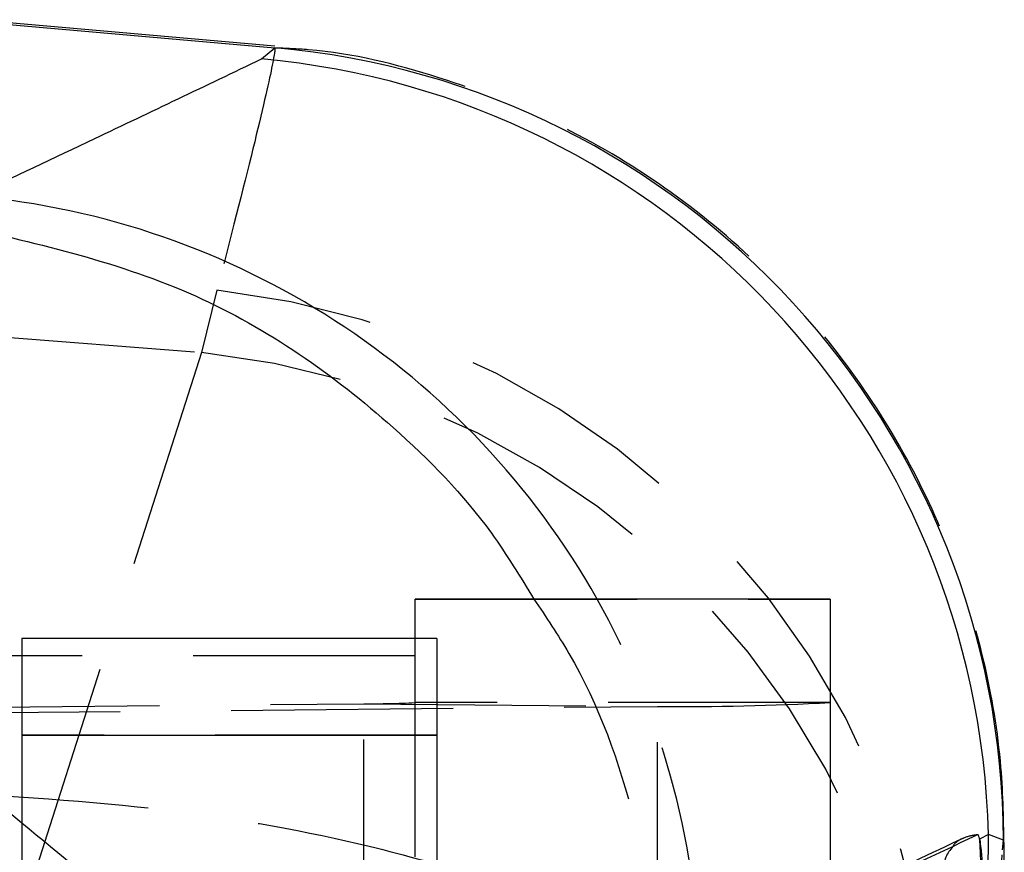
# Model space of a CAD drawing. Extents: x 94 to 732, y 26 to 530.
# Tile 22 of 22: x 696 to 707, y 489 to 498. Entities that reach past the tile are written whole.
import ezdxf

# ---------------------------------------------------------------- set-up
doc = ezdxf.new("R2010")
doc.units = 0
doc.header["$LTSCALE"] = 2
doc.linetypes.add('HIDDEN', pattern=[1.905, 1.27, -0.635])
doc.layers.get('0').update_dxf_attribs({"linetype": 'CONTINUOUS'})

msp = doc.modelspace()

# ---------------------------------------------------------------- linework, layer by layer
at = {"color": 7, "linetype": 'CONTINUOUS'}
for p, q in [((698.4632, 497.9243), (695.0124, 498.2262)), ((695.0124, 498.2055), (698.465, 497.9037)), ((698.3115, 497.7763), (698.465, 497.9037)), ((704.82, 491.5922), (700.07, 491.5922)), ((700.07, 491.1418), (700.07, 491.5917)), ((704.82, 491.5917), (704.82, 469.5926)), ((700.3201, 491.1418), (695.5701, 491.1418)), ((695.5701, 491.1418), (695.5701, 490.0357)), ((700.3201, 491.1418), (700.3201, 490.0357)), ((695.5701, 490.9448), (695.17, 490.9448)), ((695.5701, 490.0357), (700.3201, 490.0357)), ((695.5701, 490.0357), (695.5701, 470.3857)), ((700.3201, 490.0357), (700.3201, 470.3857)), ((695.5701, 489.0285), (695.17, 489.3603)), ((706.6306, 488.8985), (706.5294, 488.8452)), ((706.8029, 488.8352), (706.6306, 488.8985)), ((706.5294, 488.8452), (706.5308, 488.8373))]:
    msp.add_line(p, q, dxfattribs=at)
at = {"color": 7, "linetype": 'HIDDEN'}
for p, q in [((697.8026, 495.1287), (697.6263, 494.4168)), ((695.0124, 494.6219), (697.6263, 494.4168)), ((697.6263, 494.4168), (695.0124, 486.2591)), ((700.07, 491.5917), (704.82, 491.5917)), ((700.07, 469.5926), (700.07, 491.1418)), ((700.07, 490.9448), (695.5701, 490.9448)), ((690.797, 490.3153), (699.4842, 490.3958)), ((694.1558, 490.2842), (702.843, 490.3647)), ((699.4842, 468.3968), (699.4842, 490.3958)), ((699.4842, 490.3958), (702.843, 490.3647)), ((704.82, 490.4089), (700.07, 490.4089)), ((702.843, 468.3657), (702.843, 490.3647)), ((700.3201, 490.0357), (695.5701, 490.0357))]:
    msp.add_line(p, q, dxfattribs=at)
at = {"color": 8, "linetype": 'CONTINUOUS'}
for p, q in [((706.6123, 485.6776), (706.6306, 488.8985)), ((706.7898, 488.7226), (706.8029, 488.8352))]:
    msp.add_line(p, q, dxfattribs=at)
at = {"color": 7, "linetype": 'CONTINUOUS'}
for centre, radius, start, end in [((697.6661, 488.8018), 9.1368, 0.20929, 84.98349), ((697.4883, 488.6682), 9.1452, 1.44286, 84.83589)]:
    msp.add_arc(centre, radius, start, end, dxfattribs=at)
at = {"color": 8, "linetype": 'CONTINUOUS'}
msp.add_arc((694.1924, 487.1056), 9.1379, 29.4054, 84.85135, dxfattribs=at)
at = {"color": 7, "linetype": 'HIDDEN'}
for centre, radius, start, end in [((696.7977, 485.9202), 9.2631, 1.96384, 83.77202), ((696.657, 485.2331), 9.2348, 2.9986, 83.97467), ((694.1802, 487.0947), 9.1538, 1.89773, 29.42742), ((699.5683, 499.7347), 9.3392, 269.48391, 273.07918), ((703.1269, 521.8829), 31.5195, 269.48389, 273.0792)]:
    msp.add_arc(centre, radius, start, end, dxfattribs=at)
for points, knots in [([(698.465, 497.9037), (698.4664, 497.8819), (698.469, 497.8403), (698.2508, 496.8704), (697.953, 495.7133), (697.8026, 495.1287)], [0, 0, 0, 0, 0.3516049, 0.6723846, 1, 1, 1, 1]), ([(706.8099, 488.7209), (706.8048, 489.036), (706.7931, 489.7594), (706.6049, 490.8753), (706.2487, 492.0649), (705.7128, 493.2351), (704.977, 494.3731), (704.0472, 495.422), (702.9461, 496.3306), (701.7036, 497.0683), (700.3286, 497.5958), (699.2296, 497.8749), (698.59, 497.8972), (698.4594, 497.9018)], [0, 0, 0, 0, 0.0696196, 0.1598238, 0.2475126, 0.3418797, 0.4414364, 0.5440251, 0.648382, 0.7537391, 0.8596089, 0.9713132, 1, 1, 1, 1]), ([(690.6385, 491.8453), (691.3727, 491.2104), (692.8571, 489.9267), (695.0563, 488.1038), (697.1586, 486.424), (698.4475, 485.4332), (699.0978, 484.9332)], [0, 0, 0, 0, 0.2646058, 0.5349496, 0.7653441, 1, 1, 1, 1]), ([(701.4298, 491.5922), (701.5683, 491.3877), (702.0943, 490.6109), (702.65, 489.037), (702.8635, 487.6468), (702.8793, 486.929), (702.8795, 486.9227)], [0, 0, 0, 0, 0.1477176, 0.5611784, 0.9961504, 1, 1, 1, 1]), ([(697.7442, 484.8396), (696.5015, 485.4463), (694.4322, 486.4565), (691.4203, 487.8071), (689.3396, 488.6885), (688.129, 489.181), (687.7577, 489.332)], [0, 0, 0, 0, 0.3772373, 0.628209, 0.8859604, 1, 1, 1, 1]), ([(694.4844, 489.3977), (695.4164, 489.3405), (697.2532, 489.2279), (699.3291, 488.8436), (700.7554, 488.438), (701.7891, 488.0205), (702.5758, 487.5135), (702.8336, 487.1243), (702.8791, 486.9245), (702.8795, 486.9227)], [0, 0, 0, 0, 0.21230737, 0.41844848, 0.54479532, 0.67116481, 0.83068925, 0.99851425, 1, 1, 1, 1]), ([(699.0978, 486.0377), (698.3646, 486.6743), (697.2067, 487.6797), (696.0093, 488.6666), (695.5701, 489.0285)], [0, 0, 0, 0, 0.6332622, 1, 1, 1, 1]), ([(706.5096, 488.8967), (706.4606, 488.8893), (706.3589, 488.874), (706.2559, 488.8158), (706.2246, 488.7656), (706.2217, 488.7609)], [0, 0, 0, 0, 0.45792029, 0.94930517, 1, 1, 1, 1]), ([(706.3474, 488.8581), (705.9688, 488.6799), (704.8011, 488.13), (703.6143, 487.5723), (702.8123, 487.1954)], [0, 0, 0, 0, 0.32415, 1, 1, 1, 1]), ([(706.0554, 486.2376), (706.2207, 486.7169), (706.5542, 487.684), (706.7865, 488.5212), (706.7888, 488.6628), (706.7898, 488.7226)], [0, 0, 0, 0, 0.36208494, 0.73069078, 1, 1, 1, 1])]:
    msp.add_open_spline(points, degree=3, knots=knots, dxfattribs=at)
at = {"color": 7, "linetype": 'CONTINUOUS'}
for points, knots in [([(695.0124, 496.2066), (695.4766, 496.4261), (696.582, 496.9488), (697.6766, 497.4725), (698.3115, 497.7763)], [0, 0, 0, 0, 0.4199586, 1, 1, 1, 1]), ([(706.5096, 488.8967), (706.4943, 488.8895), (706.4134, 488.8513), (706.0701, 488.6895), (705.5237, 488.4318), (705.0397, 488.2037), (704.82, 488.1002)], [0, 0, 0, 0, 0.0273179, 0.1441538, 0.6114979, 1, 1, 1, 1]), ([(706.5294, 488.8452), (706.528, 488.8525), (706.5213, 488.8872), (706.5148, 488.8925), (706.5096, 488.8967)], [0, 0, 0, 0, 0.2104058, 1, 1, 1, 1]), ([(706.5308, 488.8373), (706.5351, 488.8076), (706.545, 488.7385), (706.5594, 488.5571), (706.5716, 488.3158), (706.5796, 488.0455), (706.5799, 487.8772), (706.5801, 487.7915)], [0, 0, 0, 0, 0.1568665, 0.366002, 0.5750029, 0.7837746, 1, 1, 1, 1]), ([(706.5542, 487.7915), (706.5542, 487.874), (706.5541, 488.0396), (706.5504, 488.3074), (706.5447, 488.55), (706.5378, 488.7353), (706.5329, 488.8062), (706.5308, 488.8373)], [0, 0, 0, 0, 0.2088321, 0.4190403, 0.62774, 0.8365651, 1, 1, 1, 1]), ([(706.8015, 485.6776), (706.8018, 485.7436), (706.8061, 486.761), (706.8092, 487.7746), (706.812, 488.7224)], [0, 0, 0, 0, 0.0648806, 1, 1, 1, 1])]:
    msp.add_open_spline(points, degree=3, knots=knots, dxfattribs=at)
at = {"color": 8, "linetype": 'CONTINUOUS'}
for points, knots in [([(694.8558, 495.8682), (695.7801, 495.6569), (697.602, 495.2404), (699.6034, 493.8358), (700.8342, 492.5723), (701.274, 491.8487), (701.4298, 491.5922)], [0, 0, 0, 0, 0.3456822, 0.6813228, 0.8870411, 1, 1, 1, 1]), ([(706.2217, 488.7609), (706.1915, 488.7223), (706.1275, 488.6404), (706.1198, 488.5364), (706.1157, 488.4816)], [0, 0, 0, 0, 0.4728056, 1, 1, 1, 1])]:
    msp.add_open_spline(points, degree=3, knots=knots, dxfattribs=at)

doc.saveas('drawing.dxf')
